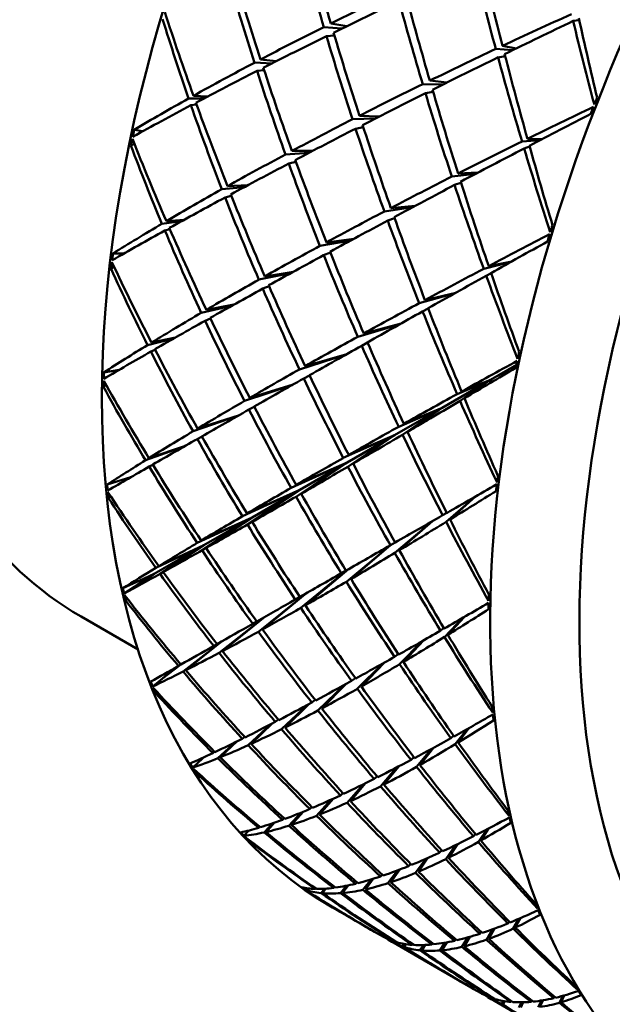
# Model space of a CAD drawing. Header units: inches. Extents: x 0.1 to 33.9, y 0.6 to 21.4.
# Tile 71 of 83: x 25.358 to 25.592, y 13.318 to 13.708. Entities that reach past the tile are written whole.
import ezdxf

# ---------------------------------------------------------------- set-up
doc = ezdxf.new("R2010")
doc.units = ezdxf.units.IN
doc.header["$MEASUREMENT"] = 0
doc.layers.add('Visible (ANSI)', color=7, linetype='Continuous', lineweight=50)

msp = doc.modelspace()

# ---------------------------------------------------------------- linework, layer by layer
at = {"layer": 'Visible (ANSI)'}
for p, q in [((25.48091, 13.70629), (25.48718, 13.70519)), ((25.57685, 13.70729), (25.57927, 13.70756)), ((25.48532, 13.70428), (25.47812, 13.70489)), ((25.47919, 13.70127), (25.48232, 13.70157)), ((25.54888, 13.69746), (25.55432, 13.69642)), ((25.55288, 13.69571), (25.54621, 13.6962)), ((25.54711, 13.69289), (25.54994, 13.69333)), ((25.45762, 13.69051), (25.45064, 13.69078)), ((25.45307, 13.69205), (25.45928, 13.69134)), ((25.4517, 13.68749), (25.45446, 13.68785)), ((25.51727, 13.68229), (25.52534, 13.68214)), ((25.5269, 13.68292), (25.52009, 13.68367)), ((25.4265, 13.67767), (25.43204, 13.67732)), ((25.52139, 13.67923), (25.51836, 13.67865)), ((25.43069, 13.67661), (25.42458, 13.6766)), ((25.42552, 13.67388), (25.42774, 13.67423)), ((25.49847, 13.6686), (25.48948, 13.66835)), ((25.50005, 13.6694), (25.49226, 13.66978)), ((25.40648, 13.66364), (25.40305, 13.66422)), ((25.49373, 13.66529), (25.49071, 13.66462)), ((25.40312, 13.65865), (25.40172, 13.65794)), ((25.56367, 13.66007), (25.5566, 13.65958)), ((25.55875, 13.66064), (25.56451, 13.66051)), ((25.47225, 13.65506), (25.46294, 13.65445)), ((25.46551, 13.65583), (25.47376, 13.65585)), ((25.55743, 13.65681), (25.55962, 13.65752)), ((25.46424, 13.65086), (25.46706, 13.65155)), ((25.5288, 13.64565), (25.53815, 13.6467)), ((25.53914, 13.64722), (25.53127, 13.64691)), ((25.53244, 13.64322), (25.5299, 13.64234)), ((25.44668, 13.64152), (25.43777, 13.64064)), ((25.43998, 13.64189), (25.44803, 13.64224)), ((25.43903, 13.6374), (25.4415, 13.63806)), ((25.5021, 13.63185), (25.51324, 13.63349)), ((25.51431, 13.63406), (25.50469, 13.63321)), ((25.42176, 13.62795), (25.41405, 13.62698)), ((25.41579, 13.628), (25.42287, 13.62857)), ((25.50612, 13.62921), (25.50342, 13.62824)), ((25.41517, 13.6243), (25.41715, 13.62487)), ((25.48887, 13.6204), (25.4766, 13.61822)), ((25.48997, 13.62099), (25.47915, 13.6196)), ((25.48075, 13.61554), (25.47807, 13.61453)), ((25.39906, 13.61523), (25.39461, 13.6152)), ((25.54143, 13.60914), (25.55227, 13.6119)), ((25.55254, 13.61205), (25.5434, 13.61018)), ((25.39509, 13.6099), (25.39388, 13.60911)), ((25.45475, 13.60614), (25.46606, 13.60796)), ((25.46499, 13.60738), (25.45241, 13.60483)), ((25.54437, 13.60738), (25.54243, 13.60639)), ((25.45394, 13.60129), (25.45644, 13.60226)), ((25.53042, 13.59966), (25.51818, 13.59674)), ((25.51592, 13.59552), (25.53009, 13.59947)), ((25.44157, 13.59441), (25.42963, 13.59172)), ((25.43163, 13.59289), (25.44254, 13.59495)), ((25.51947, 13.5934), (25.51723, 13.59225)), ((25.43111, 13.58855), (25.43327, 13.58941)), ((25.49157, 13.58222), (25.50834, 13.58725)), ((25.5087, 13.58745), (25.49393, 13.58352)), ((25.41859, 13.58146), (25.40833, 13.57894)), ((25.40989, 13.5799), (25.4194, 13.58192)), ((25.40964, 13.57635), (25.41135, 13.57705)), ((25.49548, 13.57989), (25.49312, 13.57867)), ((25.48687, 13.57514), (25.46846, 13.5693)), ((25.48725, 13.57535), (25.47076, 13.5706)), ((25.39708, 13.5691), (25.39102, 13.5681)), ((25.55439, 13.57104), (25.54419, 13.56515)), ((25.4725, 13.5669), (25.47018, 13.56569)), ((25.54419, 13.56515), (25.52501, 13.55408)), ((25.5309, 13.55951), (25.54419, 13.56515)), ((25.54419, 13.56515), (25.53208, 13.55681)), ((25.54419, 13.56515), (25.53269, 13.56051)), ((25.53381, 13.55783), (25.54419, 13.56515)), ((25.39194, 13.56312), (25.39092, 13.56232)), ((25.46557, 13.56308), (25.44669, 13.5568)), ((25.44879, 13.55802), (25.46595, 13.56329)), ((25.44846, 13.55336), (25.45061, 13.55448)), ((25.52501, 13.55408), (25.50613, 13.54319)), ((25.50778, 13.54659), (25.52501, 13.55408)), ((25.52501, 13.55408), (25.50931, 13.5434)), ((25.52501, 13.55408), (25.50982, 13.54774)), ((25.5113, 13.54457), (25.52501, 13.55408)), ((25.44434, 13.55101), (25.42635, 13.54477)), ((25.42813, 13.54584), (25.44469, 13.55121)), ((25.42805, 13.54171), (25.4299, 13.54268)), ((25.48585, 13.53419), (25.50613, 13.54319)), ((25.50613, 13.54319), (25.4874, 13.53238)), ((25.50613, 13.54319), (25.48764, 13.53074)), ((25.50613, 13.54319), (25.48797, 13.5354)), ((25.48973, 13.53195), (25.50613, 13.54319)), ((25.42308, 13.53886), (25.40751, 13.53327)), ((25.40888, 13.53412), (25.42339, 13.53904)), ((25.409, 13.53078), (25.41045, 13.53154)), ((25.4874, 13.53238), (25.46518, 13.52235)), ((25.4874, 13.53238), (25.46715, 13.51887)), ((25.4874, 13.53238), (25.46723, 13.52353)), ((25.46868, 13.52157), (25.4874, 13.53238)), ((25.4874, 13.53238), (25.46918, 13.52004)), ((25.40175, 13.52659), (25.39235, 13.52368)), ((25.40065, 13.52626), (25.40197, 13.52672)), ((25.40175, 13.52659), (25.40065, 13.52626)), ((25.40189, 13.52669), (25.40184, 13.52665)), ((25.39369, 13.51906), (25.39287, 13.51829)), ((25.46868, 13.52157), (25.44587, 13.51112)), ((25.44773, 13.51221), (25.46868, 13.52157)), ((25.44789, 13.50782), (25.46868, 13.52157)), ((25.46868, 13.52157), (25.44975, 13.50888)), ((25.4498, 13.51068), (25.46868, 13.52157)), ((25.53815, 13.51891), (25.52654, 13.50885)), ((25.52809, 13.5098), (25.53822, 13.51895)), ((25.4498, 13.51068), (25.42799, 13.50055)), ((25.42954, 13.50147), (25.4498, 13.51068)), ((25.42991, 13.49762), (25.4498, 13.51068)), ((25.43062, 13.49961), (25.4498, 13.51068)), ((25.4498, 13.51068), (25.4315, 13.49852)), ((25.52518, 13.51148), (25.52678, 13.51242)), ((25.52113, 13.50916), (25.50625, 13.49656)), ((25.50802, 13.49762), (25.52121, 13.50921)), ((25.41097, 13.48827), (25.43062, 13.49961)), ((25.43062, 13.49961), (25.4116, 13.49067)), ((25.41279, 13.49139), (25.43062, 13.49961)), ((25.41328, 13.4883), (25.43062, 13.49961)), ((25.43062, 13.49961), (25.41451, 13.48899)), ((25.50439, 13.49958), (25.48707, 13.4852)), ((25.48891, 13.48627), (25.50448, 13.49964)), ((25.50451, 13.49965), (25.50632, 13.50071)), ((25.40815, 13.48693), (25.39857, 13.48264)), ((25.41097, 13.48827), (25.40313, 13.48314)), ((25.40313, 13.48314), (25.40815, 13.48693)), ((25.40698, 13.48641), (25.41097, 13.48827)), ((25.40815, 13.48693), (25.40698, 13.48641)), ((25.40815, 13.48693), (25.40699, 13.48566)), ((25.40712, 13.48578), (25.41097, 13.48827)), ((25.41037, 13.48792), (25.40712, 13.48578)), ((25.40815, 13.48693), (25.40712, 13.48578)), ((25.41097, 13.48827), (25.40815, 13.48693)), ((25.41037, 13.48792), (25.40815, 13.48693)), ((25.40819, 13.48697), (25.40815, 13.48693)), ((25.41037, 13.48792), (25.41097, 13.48827)), ((25.48781, 13.4901), (25.46904, 13.4748)), ((25.48791, 13.49016), (25.47082, 13.47581)), ((25.48503, 13.48851), (25.48689, 13.4896)), ((25.40313, 13.48314), (25.39909, 13.48047)), ((25.45222, 13.46539), (25.47127, 13.48066)), ((25.47138, 13.48072), (25.45384, 13.46628)), ((25.46861, 13.47917), (25.46682, 13.47812)), ((25.40034, 13.47842), (25.3997, 13.47772)), ((25.382, 13.47137), (25.4046, 13.45832)), ((25.43666, 13.45698), (25.45466, 13.47119)), ((25.45477, 13.47125), (25.43803, 13.45771)), ((25.52727, 13.46413), (25.53364, 13.47117)), ((25.45156, 13.46945), (25.44997, 13.46852)), ((25.53314, 13.47088), (25.52591, 13.46328)), ((25.52436, 13.46581), (25.52568, 13.46679)), ((25.4224, 13.4496), (25.43788, 13.46164)), ((25.43798, 13.4617), (25.42345, 13.45013)), ((25.43585, 13.46051), (25.43452, 13.45974)), ((25.51709, 13.46164), (25.50811, 13.45247)), ((25.50966, 13.45339), (25.5177, 13.46199)), ((25.50615, 13.45542), (25.50762, 13.45651)), ((25.42095, 13.45204), (25.41431, 13.44684)), ((25.4182, 13.44995), (25.42086, 13.45199)), ((25.42046, 13.45176), (25.4182, 13.44995)), ((25.42154, 13.45239), (25.42055, 13.45181)), ((25.50149, 13.4528), (25.4914, 13.44277)), ((25.493, 13.44367), (25.50217, 13.45318)), ((25.41431, 13.44684), (25.41863, 13.45073)), ((25.41891, 13.45088), (25.418, 13.44973)), ((25.41892, 13.45089), (25.4182, 13.44995)), ((25.41431, 13.44684), (25.41037, 13.44368)), ((25.48628, 13.44435), (25.47582, 13.43418)), ((25.487, 13.44474), (25.47735, 13.435)), ((25.48912, 13.44591), (25.49062, 13.447)), ((25.41178, 13.44183), (25.41132, 13.44124)), ((25.4614, 13.42673), (25.47148, 13.43631)), ((25.4722, 13.4367), (25.46279, 13.42742)), ((25.47477, 13.43833), (25.47335, 13.43731)), ((25.44819, 13.42043), (25.45712, 13.42873)), ((25.4578, 13.42909), (25.44935, 13.42096)), ((25.46014, 13.43054), (25.45891, 13.42966)), ((25.52845, 13.4232), (25.5295, 13.42416)), ((25.53508, 13.42693), (25.53018, 13.42081)), ((25.53136, 13.42152), (25.53573, 13.42729)), ((25.43623, 13.41528), (25.44329, 13.42172)), ((25.44387, 13.42201), (25.4371, 13.41563)), ((25.44683, 13.42369), (25.44584, 13.42299)), ((25.43491, 13.41781), (25.43419, 13.41731)), ((25.52076, 13.41896), (25.51486, 13.41183)), ((25.51619, 13.41258), (25.52153, 13.41939)), ((25.43004, 13.41512), (25.42626, 13.41153)), ((25.43059, 13.41563), (25.43004, 13.41512)), ((25.43004, 13.41512), (25.43047, 13.41557)), ((25.51268, 13.41461), (25.51383, 13.41564)), ((25.42783, 13.40989), (25.42753, 13.40945)), ((25.50697, 13.41161), (25.50058, 13.40411)), ((25.50194, 13.40482), (25.50782, 13.41205)), ((25.49372, 13.4049), (25.48737, 13.39765)), ((25.4946, 13.40533), (25.48867, 13.39826)), ((25.49806, 13.40706), (25.49921, 13.40805)), ((25.48572, 13.40146), (25.48467, 13.40056)), ((25.47528, 13.39247), (25.48107, 13.39891)), ((25.48193, 13.3993), (25.47643, 13.39293)), ((25.46432, 13.38854), (25.46911, 13.39373)), ((25.46989, 13.39405), (25.46528, 13.38885)), ((25.47344, 13.39591), (25.47256, 13.39516)), ((25.45453, 13.38588), (25.45798, 13.38953)), ((25.45862, 13.38975), (25.45524, 13.38604)), ((25.46244, 13.39144), (25.46176, 13.39088)), ((25.44841, 13.38663), (25.44651, 13.38453)), ((25.45279, 13.38809), (25.45233, 13.38772)), ((25.53739, 13.38435), (25.53819, 13.3852)), ((25.54268, 13.38707), (25.53931, 13.38211)), ((25.5403, 13.38267), (25.54334, 13.38742)), ((25.44823, 13.3831), (25.44808, 13.38283)), ((25.52399, 13.37786), (25.52484, 13.37875)), ((25.5303, 13.38083), (25.52639, 13.37528)), ((25.52751, 13.37583), (25.53109, 13.38122)), ((25.51849, 13.3754), (25.51446, 13.36985)), ((25.51559, 13.37032), (25.51936, 13.37578)), ((25.50731, 13.37084), (25.50353, 13.3658)), ((25.50818, 13.37117), (25.5046, 13.36615)), ((25.51171, 13.37256), (25.51252, 13.37339)), ((25.49125, 13.36611), (25.4907, 13.36557)), ((25.49364, 13.36313), (25.49682, 13.36726)), ((25.49765, 13.36751), (25.49457, 13.36333)), ((25.5013, 13.36916), (25.5006, 13.36846)), ((25.47133, 13.36377), (25.4708, 13.36309)), ((25.47268, 13.36188), (25.47264, 13.3618)), ((25.47489, 13.36369), (25.47468, 13.36349)), ((25.47703, 13.36187), (25.47842, 13.36356)), ((25.47899, 13.3636), (25.47759, 13.36181)), ((25.48243, 13.36428), (25.48205, 13.36391)), ((25.4848, 13.36182), (25.48714, 13.36477)), ((25.48787, 13.36492), (25.48556, 13.36189)), ((25.49542, 13.34815), (25.48157, 13.35614)), ((25.55104, 13.34985), (25.55159, 13.35055)), ((25.55537, 13.35167), (25.55313, 13.34779)), ((25.55395, 13.34817), (25.556, 13.35195)), ((25.50171, 13.34451), (25.4982, 13.34654)), ((25.53992, 13.34575), (25.54048, 13.34644)), ((25.54498, 13.3475), (25.54252, 13.34339)), ((25.54343, 13.34372), (25.54572, 13.34777)), ((25.50337, 13.34362), (25.50339, 13.34365)), ((25.50385, 13.34344), (25.50379, 13.34334)), ((25.53369, 13.32605), (25.50474, 13.34277)), ((25.50648, 13.34264), (25.50637, 13.34252)), ((25.5268, 13.34234), (25.52488, 13.33918)), ((25.52985, 13.34296), (25.53035, 13.34356)), ((25.53517, 13.34431), (25.53281, 13.34051)), ((25.53373, 13.34072), (25.53596, 13.34454)), ((25.50929, 13.34069), (25.50998, 13.3417)), ((25.5106, 13.3416), (25.50988, 13.34049)), ((25.51329, 13.34163), (25.51304, 13.34135)), ((25.51618, 13.33918), (25.51757, 13.34127)), ((25.5183, 13.3413), (25.51692, 13.33911)), ((25.52127, 13.34195), (25.52088, 13.34149)), ((25.526, 13.34219), (25.52403, 13.33911)), ((25.54016, 13.32231), (25.53752, 13.32384)), ((25.54256, 13.321), (25.54261, 13.32108)), ((25.54322, 13.32082), (25.54312, 13.32063)), ((25.5728, 13.30347), (25.54408, 13.32005)), ((25.54531, 13.32025), (25.5452, 13.3201)), ((25.54916, 13.31914), (25.54855, 13.31801)), ((25.54983, 13.31902), (25.5492, 13.31779)), ((25.5522, 13.31874), (25.55242, 13.31905)), ((25.5602, 13.31879), (25.5605, 13.31923)), ((25.56432, 13.31931), (25.563, 13.31667)), ((25.56372, 13.31676), (25.56497, 13.31941)), ((25.56918, 13.32026), (25.56951, 13.32075)), ((25.57278, 13.32116), (25.57143, 13.31839)), ((25.57209, 13.31858), (25.57334, 13.32132)), ((25.55642, 13.31859), (25.55536, 13.31656)), ((25.55608, 13.3165), (25.55711, 13.31861))]:
    msp.add_line(p, q, dxfattribs=at)
for centre, major_axis, ratio, start_param, end_param in [((25.39721, 13.914), (0.19047, 0.32991), 0.57735, 0, 3.141593), ((25.57747, 13.80993), (0.19547, 0.33857), 0.57735, 0, 3.141593), ((25.70204, 13.73801), (-0.22047, -0.38187), 0.57735, 3.141593, 6.283185), ((25.85578, 13.64925), (-0.22047, -0.38187), 0.57735, 3.02103, 6.403748), ((25.90881, 13.61863), (-0.22047, -0.38187), 0.57735, 3.141593, 6.283185), ((25.87346, 13.63904), (-0.20797, -0.36022), 0.57735, 3.424531, 6.000247), ((25.80775, 13.67698), (-0.24864, 0.56914), 0.484192, 1.257191, 1.314345), ((25.75008, 13.71028), (-0.20972, 0.5767), 0.418794, 1.369901, 1.426503), ((25.80775, 13.67698), (-0.19934, 0.57746), 0.400202, 1.343941, 1.400543), ((25.75008, 13.71028), (-0.16226, 0.5759), 0.330305, 1.443017, 1.500171), ((25.75008, 13.71028), (-0.23427, 0.57279), 0.460893, 1.358595, 1.415749), ((25.80775, 13.67698), (-0.27484, 0.55997), 0.52394, 1.237148, 1.295234), ((25.80775, 13.67698), (-0.55429, -0.17585), 0.2553, 5.203207, 5.259809), ((25.75008, 13.71028), (0.52409, 0.2014), 0.177658, 1.981788, 2.038207), ((25.80775, 13.67698), (-0.22359, 0.57486), 0.442916, 1.334691, 1.39111), ((25.75008, 13.71028), (-0.1858, 0.57766), 0.375272, 1.439819, 1.496421), ((25.75008, 13.71028), (-0.25978, 0.56563), 0.501528, 1.343555, 1.400613), ((25.80775, 13.67698), (-0.53561, -0.19234), 0.206277, 5.084223, 5.141376), ((25.80775, 13.67698), (-0.30259, 0.54687), 0.561948, 1.215128, 1.270007), ((25.75008, 13.71028), (0.50225, 0.21696), 0.126071, 1.86799, 1.926076), ((25.80775, 13.67698), (-0.17562, 0.57722), 0.356062, 1.410669, 1.467727), ((25.75008, 13.71028), (-0.13887, 0.57163), 0.283833, 1.505303, 1.560182), ((25.80775, 13.67698), (-0.55429, -0.17585), 0.2553, 5.266039, 5.323193), ((25.75008, 13.71028), (0.52409, 0.2014), 0.177658, 2.044437, 2.101039), ((25.80775, 13.67698), (-0.24864, 0.56914), 0.484192, 1.320575, 1.377177), ((25.75008, 13.71028), (-0.20972, 0.5767), 0.418794, 1.432733, 1.489152), ((25.80775, 13.67698), (-0.53561, -0.19234), 0.206277, 5.147054, 5.203656), ((25.75008, 13.71028), (-0.16226, 0.5759), 0.330305, 1.505849, 1.563935), ((25.80775, 13.67698), (-0.55429, -0.17585), 0.2553, 5.328871, 5.386957), ((25.75008, 13.71028), (0.50225, 0.21696), 0.126071, 1.931754, 1.988908), ((25.80775, 13.67698), (-0.19934, 0.57746), 0.400202, 1.406221, 1.463375), ((25.75008, 13.71028), (0.52409, 0.2014), 0.177658, 2.106717, 2.163871), ((25.80775, 13.67698), (-0.27484, 0.55997), 0.52394, 1.300912, 1.358066), ((25.75008, 13.71028), (-0.23427, 0.57279), 0.460893, 1.421427, 1.478029), ((25.80775, 13.67698), (-0.53561, -0.19234), 0.206277, 5.209886, 5.266306), ((25.75008, 13.71028), (0.50225, 0.21696), 0.126071, 1.995138, 2.05174), ((25.80775, 13.67698), (-0.22359, 0.57486), 0.442916, 1.39734, 1.453942), ((25.75008, 13.71028), (-0.1858, 0.57766), 0.375272, 1.502651, 1.559805), ((25.75008, 13.71028), (0.52409, 0.2014), 0.177658, 2.168617, 2.225675), ((25.80775, 13.67698), (-0.55429, -0.17585), 0.2553, 5.391703, 5.446582), ((25.80775, 13.67698), (-0.30259, 0.54687), 0.561948, 1.274753, 1.332839), ((25.75008, 13.71028), (-0.25978, 0.56563), 0.501528, 1.405359, 1.462513), ((25.83398, 13.66184), (0.22016, 0.38205), 0.520258, 1.824217, 1.831141), ((25.80775, 13.67698), (-0.51492, -0.20815), 0.155609, 5.096152, 5.15321), ((25.75008, 13.71028), (0.4784, 0.23234), 0.072993, 1.889921, 1.9448), ((25.83398, 13.66184), (0.2056, 0.39035), 0.527035, 1.813165, 1.82009), ((25.80775, 13.67698), (-0.53561, -0.19234), 0.206277, 5.272718, 5.32932), ((25.75008, 13.71028), (-0.20972, 0.5767), 0.418794, 1.495565, 1.552167), ((25.72384, 13.72542), (0.22985, 0.37639), 0.63227, 2.091539, 2.098464), ((25.75008, 13.71028), (0.50225, 0.21696), 0.126071, 2.058152, 2.114572), ((25.80775, 13.67698), (-0.24864, 0.56914), 0.484192, 1.38359, 1.440009), ((25.72384, 13.72542), (0.24469, 0.36749), 0.617001, 2.124363, 2.131287), ((25.75008, 13.71028), (-0.28659, 0.55483), 0.54056, 1.384771, 1.441829), ((25.80775, 13.67698), (-0.51492, -0.20815), 0.155609, 5.157955, 5.215109), ((25.80775, 13.67698), (-0.33231, 0.52924), 0.597835, 1.245395, 1.300274), ((25.80775, 13.67698), (-0.53561, -0.19234), 0.206277, 5.33555, 5.392704), ((25.75008, 13.71028), (0.4784, 0.23234), 0.072993, 1.949546, 2.007632), ((25.80775, 13.67698), (-0.19934, 0.57746), 0.400202, 1.46812, 1.525178), ((25.75008, 13.71028), (-0.16226, 0.5759), 0.330305, 1.568681, 1.62356), ((25.75008, 13.71028), (0.50225, 0.21696), 0.126071, 2.120801, 2.177404), ((25.80775, 13.67698), (-0.27484, 0.55997), 0.52394, 1.364296, 1.420898), ((25.75008, 13.71028), (-0.23427, 0.57279), 0.460893, 1.484259, 1.540679), ((25.80775, 13.67698), (-0.51492, -0.20815), 0.155609, 5.220787, 5.277389), ((25.75008, 13.71028), (-0.1858, 0.57766), 0.375272, 1.565483, 1.623569), ((25.80775, 13.67698), (-0.53561, -0.19234), 0.206277, 5.398382, 5.456468), ((25.75008, 13.71028), (0.4784, 0.23234), 0.072993, 2.01331, 2.070464), ((25.80775, 13.67698), (-0.22359, 0.57486), 0.442916, 1.45962, 1.516774), ((25.75008, 13.71028), (0.50225, 0.21696), 0.126071, 2.183081, 2.240235), ((25.80775, 13.67698), (-0.30259, 0.54687), 0.561948, 1.338517, 1.395671), ((25.75008, 13.71028), (-0.25978, 0.56563), 0.501528, 1.468191, 1.524793), ((25.80775, 13.67698), (-0.51492, -0.20815), 0.155609, 5.283619, 5.340039), ((25.80775, 13.67698), (-0.53561, -0.19234), 0.206277, 5.461214, 5.516093), ((25.75008, 13.71028), (0.4784, 0.23234), 0.072993, 2.076693, 2.133295), ((25.80775, 13.67698), (-0.24864, 0.56914), 0.484192, 1.446239, 1.502841), ((25.75008, 13.71028), (-0.20972, 0.5767), 0.418794, 1.558397, 1.615551), ((25.75008, 13.71028), (0.50225, 0.21696), 0.126071, 2.244981, 2.302039), ((25.80775, 13.67698), (-0.33231, 0.52924), 0.597835, 1.30502, 1.363106), ((25.75008, 13.71028), (-0.28659, 0.55483), 0.54056, 1.446574, 1.503728), ((25.83398, 13.66184), (0.21641, 0.38421), 0.520741, 1.94477, 1.951695), ((25.80775, 13.67698), (-0.49221, -0.22359), 0.103352, 5.174655, 5.231713), ((25.75008, 13.71028), (0.45249, 0.24788), 0.01878, 1.977624, 2.032503), ((25.83398, 13.66184), (0.2023, 0.3922), 0.530657, 1.934132, 1.941056), ((25.80775, 13.67698), (-0.51492, -0.20815), 0.155609, 5.346451, 5.403053), ((25.75008, 13.71028), (-0.23427, 0.57279), 0.460893, 1.547091, 1.603693), ((25.72384, 13.72542), (0.24735, 0.36587), 0.611356, 2.253986, 2.26091), ((25.75008, 13.71028), (-0.31514, 0.53987), 0.577712, 1.419378, 1.476436), ((25.72384, 13.72542), (0.23407, 0.37389), 0.629727, 2.224154, 2.231079), ((25.75008, 13.71028), (0.4784, 0.23234), 0.072993, 2.139708, 2.196127), ((25.80775, 13.67698), (-0.27484, 0.55997), 0.52394, 1.427311, 1.48373), ((25.80775, 13.67698), (-0.36439, 0.50627), 0.63099, 1.266851, 1.321731), ((25.80775, 13.67698), (-0.49221, -0.22359), 0.103352, 5.236459, 5.293613), ((25.75008, 13.71028), (-0.1858, 0.57766), 0.375272, 1.628314, 1.683194), ((25.80775, 13.67698), (-0.51492, -0.20815), 0.155609, 5.409283, 5.466437), ((25.75008, 13.71028), (0.45249, 0.24788), 0.01878, 2.037249, 2.095335), ((25.80775, 13.67698), (-0.22359, 0.57486), 0.442916, 1.52152, 1.578578), ((25.75008, 13.71028), (0.4784, 0.23234), 0.072993, 2.202357, 2.258959), ((25.80775, 13.67698), (-0.30259, 0.54687), 0.561948, 1.401901, 1.458503), ((25.75008, 13.71028), (-0.25978, 0.56563), 0.501528, 1.531023, 1.587442), ((25.80775, 13.67698), (-0.49221, -0.22359), 0.103352, 5.299291, 5.355893), ((25.75008, 13.71028), (0.45249, 0.24788), 0.01878, 2.101012, 2.158166), ((25.80775, 13.67698), (-0.24864, 0.56914), 0.484192, 1.508519, 1.565673), ((25.75008, 13.71028), (-0.20972, 0.5767), 0.418794, 1.621228, 1.679314), ((25.80775, 13.67698), (-0.51492, -0.20815), 0.155609, 5.472115, 5.530201), ((25.75008, 13.71028), (0.4784, 0.23234), 0.072993, 2.264637, 2.321791), ((25.80775, 13.67698), (-0.33231, 0.52924), 0.597835, 1.368784, 1.425938), ((25.75008, 13.71028), (-0.28659, 0.55483), 0.54056, 1.509406, 1.566008), ((25.80775, 13.67698), (-0.49221, -0.22359), 0.103352, 5.362123, 5.418542), ((25.75008, 13.71028), (0.4784, 0.23234), 0.072993, 2.326537, 2.383595), ((25.80775, 13.67698), (-0.51492, -0.20815), 0.155609, 5.534947, 5.589826), ((25.80775, 13.67698), (-0.36439, 0.50627), 0.63099, 1.326476, 1.384562), ((25.75008, 13.71028), (-0.31514, 0.53987), 0.577712, 1.481181, 1.538335), ((25.75008, 13.71028), (0.45249, 0.24788), 0.01878, 2.164396, 2.220998), ((25.80775, 13.67698), (-0.27484, 0.55997), 0.52394, 1.48996, 1.546562), ((25.75008, 13.71028), (-0.23427, 0.57279), 0.460893, 1.609923, 1.667077), ((25.80775, 13.67698), (-0.46748, -0.239), 0.049724, 5.258727, 5.315785), ((25.83398, 13.66184), (0.19923, 0.39391), 0.53497, 2.055317, 2.062241), ((25.83398, 13.66184), (0.2127, 0.38633), 0.522044, 2.065365, 2.07229), ((25.80775, 13.67698), (-0.49221, -0.22359), 0.103352, 5.424955, 5.481557), ((25.75008, 13.71028), (0.42443, 0.26402), 0.035844, 4.15558, 4.210459), ((25.72384, 13.72542), (0.24951, 0.36456), 0.605183, 2.382682, 2.389607), ((25.75008, 13.71028), (-0.34583, 0.52004), 0.612512, 1.446037, 1.503095), ((25.72384, 13.72542), (0.238, 0.37154), 0.626282, 2.356196, 2.36312), ((25.75008, 13.71028), (0.45249, 0.24788), 0.01878, 2.227411, 2.28383), ((25.80775, 13.67698), (-0.30259, 0.54687), 0.561948, 1.464915, 1.521335), ((25.75008, 13.71028), (-0.25978, 0.56563), 0.501528, 1.593855, 1.650457), ((25.80775, 13.67698), (-0.39906, 0.47697), 0.6605, 1.277949, 1.332828), ((25.80775, 13.67698), (-0.49221, -0.22359), 0.103352, 5.487787, 5.544941), ((25.80775, 13.67698), (-0.46748, -0.239), 0.049724, 5.320531, 5.377685), ((25.75008, 13.71028), (0.42443, 0.26402), 0.035844, 4.092748, 4.150834), ((25.80775, 13.67698), (-0.24864, 0.56914), 0.484192, 1.570418, 1.627476), ((25.75008, 13.71028), (-0.20972, 0.5767), 0.418794, 1.68406, 1.738939), ((25.75008, 13.71028), (0.45249, 0.24788), 0.01878, 2.29006, 2.346662), ((25.80775, 13.67698), (-0.33231, 0.52924), 0.597835, 1.432168, 1.48877), ((25.75008, 13.71028), (-0.28659, 0.55483), 0.54056, 1.572238, 1.628658), ((25.80775, 13.67698), (-0.46748, -0.239), 0.049724, 5.383363, 5.439965), ((25.80775, 13.67698), (-0.49221, -0.22359), 0.103352, 5.550618, 5.608705), ((25.75008, 13.71028), (0.45249, 0.24788), 0.01878, 2.35234, 2.409494), ((25.80775, 13.67698), (-0.36439, 0.50627), 0.63099, 1.39024, 1.447394), ((25.75008, 13.71028), (-0.31514, 0.53987), 0.577712, 1.544013, 1.600615), ((25.75008, 13.71028), (0.42443, 0.26402), 0.035844, 4.029916, 4.08707), ((25.80775, 13.67698), (-0.27484, 0.55997), 0.52394, 1.55224, 1.609394), ((25.75008, 13.71028), (-0.23427, 0.57279), 0.460893, 1.672755, 1.730841), ((25.80775, 13.67698), (-0.46748, -0.239), 0.049724, 5.446195, 5.502614), ((25.80775, 13.67698), (-0.49221, -0.22359), 0.103352, 5.61345, 5.66833), ((25.75008, 13.71028), (0.45249, 0.24788), 0.01878, 2.41424, 2.471298), ((25.80775, 13.67698), (-0.39906, 0.47697), 0.6605, 1.337574, 1.39566), ((25.75008, 13.71028), (-0.34583, 0.52004), 0.612512, 1.507841, 1.564995), ((25.75008, 13.71028), (0.42443, 0.26402), 0.035844, 3.967084, 4.023686), ((25.80775, 13.67698), (-0.30259, 0.54687), 0.561948, 1.527565, 1.584167), ((25.75008, 13.71028), (-0.25978, 0.56563), 0.501528, 1.656687, 1.713841), ((25.83398, 13.66184), (0.20909, 0.38838), 0.524151, 2.186041, 2.192966), ((25.72384, 13.72542), (0.24156, 0.36939), 0.62201, 2.487525, 2.49445), ((25.80775, 13.67698), (-0.46748, -0.239), 0.049724, 5.509027, 5.565629), ((25.80775, 13.67698), (-0.44066, -0.25474), 0.004783, 0.876677, 0.933735), ((25.83398, 13.66184), (0.19642, 0.39547), 0.539917, 2.176775, 2.1837), ((25.72384, 13.72542), (-0.25114, -0.36356), 0.598598, 5.652038, 5.658963), ((25.75008, 13.71028), (-0.37902, 0.49447), 0.644227, 1.463209, 1.520267), ((25.80775, 13.67698), (-0.43607, 0.44036), 0.685112, 1.277519, 1.332399), ((25.75008, 13.71028), (0.42443, 0.26402), 0.035844, 3.904253, 3.960672), ((25.80775, 13.67698), (-0.33231, 0.52924), 0.597835, 1.495182, 1.551602), ((25.75008, 13.71028), (-0.28659, 0.55483), 0.54056, 1.63507, 1.691672), ((25.75008, 13.71028), (0.39408, 0.28121), 0.089593, 4.051553, 4.106432), ((25.80775, 13.67698), (-0.46748, -0.239), 0.049724, 5.571859, 5.629013), ((25.80775, 13.67698), (-0.44066, -0.25474), 0.004783, 0.814778, 0.871932), ((25.75008, 13.71028), (0.42443, 0.26402), 0.035844, 3.841421, 3.898023), ((25.80775, 13.67698), (-0.36439, 0.50627), 0.63099, 1.453624, 1.510226), ((25.75008, 13.71028), (-0.31514, 0.53987), 0.577712, 1.606845, 1.663265), ((25.75008, 13.71028), (0.39408, 0.28121), 0.089593, 3.988721, 4.046807), ((25.80775, 13.67698), (-0.27484, 0.55997), 0.52394, 1.614139, 1.671197), ((25.75008, 13.71028), (-0.23427, 0.57279), 0.460893, 1.735587, 1.790466), ((25.80775, 13.67698), (-0.46748, -0.239), 0.049724, 5.634691, 5.692777), ((25.75008, 13.71028), (-0.34583, 0.52004), 0.612512, 1.570673, 1.627275), ((25.80775, 13.67698), (-0.44066, -0.25474), 0.004783, 0.752498, 0.8091), ((25.75008, 13.71028), (0.42443, 0.26402), 0.035844, 3.778589, 3.835743), ((25.80775, 13.67698), (-0.39906, 0.47697), 0.6605, 1.401338, 1.458492), ((25.75008, 13.71028), (0.39408, 0.28121), 0.089593, 3.925889, 3.983043), ((25.80775, 13.67698), (-0.30259, 0.54687), 0.561948, 1.589845, 1.646999), ((25.75008, 13.71028), (-0.25978, 0.56563), 0.501528, 1.719518, 1.777604), ((25.80775, 13.67698), (-0.46748, -0.239), 0.049724, 5.697522, 5.752402), ((25.75008, 13.71028), (0.42443, 0.26402), 0.035844, 3.716785, 3.773843), ((25.80775, 13.67698), (-0.43607, 0.44036), 0.685112, 1.337144, 1.395231), ((25.75008, 13.71028), (-0.37902, 0.49447), 0.644227, 1.525013, 1.582167), ((25.80775, 13.67698), (-0.44066, -0.25474), 0.004783, 0.689849, 0.746268), ((25.75008, 13.71028), (0.39408, 0.28121), 0.089593, 3.863057, 3.919659), ((25.80775, 13.67698), (-0.33231, 0.52924), 0.597835, 1.557831, 1.614434), ((25.75008, 13.71028), (-0.28659, 0.55483), 0.54056, 1.697902, 1.755056), ((25.72384, 13.72542), (0.24469, 0.36749), 0.617001, 2.618037, 2.624961), ((25.72384, 13.72542), (-0.25225, -0.36289), 0.591715, 5.778887, 5.785812), ((25.75008, 13.71028), (-0.41477, 0.46214), 0.671798, 1.469431, 1.526489), ((25.83398, 13.66184), (0.2056, 0.39035), 0.527035, 2.306839, 2.313764), ((25.80775, 13.67698), (-0.47434, 0.39583), 0.703303, 1.265632, 1.320511), ((25.80775, 13.67698), (-0.44066, -0.25474), 0.004783, 0.626834, 0.683436), ((25.75008, 13.71028), (-0.31514, 0.53987), 0.577712, 1.669677, 1.726279), ((25.80775, 13.67698), (-0.41164, -0.27128), 0.059229, 0.777926, 0.834984), ((25.83398, 13.66184), (0.19392, 0.39684), 0.545433, 2.298568, 2.305492), ((25.75008, 13.71028), (0.39408, 0.28121), 0.089593, 3.800226, 3.856645), ((25.80775, 13.67698), (-0.36439, 0.50627), 0.63099, 1.516639, 1.573058), ((25.75008, 13.71028), (0.36124, 0.29991), 0.140358, 3.936974, 3.991853), ((25.80775, 13.67698), (-0.44066, -0.25474), 0.004783, 0.56345, 0.620604), ((25.75008, 13.71028), (0.39408, 0.28121), 0.089593, 3.737394, 3.793996), ((25.80775, 13.67698), (-0.39906, 0.47697), 0.6605, 1.464721, 1.521323), ((25.75008, 13.71028), (-0.34583, 0.52004), 0.612512, 1.633504, 1.689924), ((25.80775, 13.67698), (-0.41164, -0.27128), 0.059229, 0.716026, 0.77318), ((25.75008, 13.71028), (0.36124, 0.29991), 0.140358, 3.874142, 3.932228), ((25.80775, 13.67698), (-0.30259, 0.54687), 0.561948, 1.651744, 1.708802), ((25.75008, 13.71028), (-0.25978, 0.56563), 0.501528, 1.78235, 1.837229), ((25.80775, 13.67698), (-0.44066, -0.25474), 0.004783, 0.499686, 0.557772), ((25.75008, 13.71028), (0.39408, 0.28121), 0.089593, 3.674562, 3.731716), ((25.80775, 13.67698), (-0.43607, 0.44036), 0.685112, 1.400908, 1.458062), ((25.75008, 13.71028), (-0.37902, 0.49447), 0.644227, 1.587844, 1.644447), ((25.80775, 13.67698), (-0.41164, -0.27128), 0.059229, 0.653746, 0.710348), ((25.80775, 13.67698), (-0.44066, -0.25474), 0.004783, 0.440061, 0.49494), ((25.75008, 13.71028), (0.36124, 0.29991), 0.140358, 3.81131, 3.868464), ((25.80775, 13.67698), (-0.33231, 0.52924), 0.597835, 1.620111, 1.677265), ((25.75008, 13.71028), (-0.28659, 0.55483), 0.54056, 1.760734, 1.81882), ((25.75008, 13.71028), (0.39408, 0.28121), 0.089593, 3.612758, 3.669816), ((25.80775, 13.67698), (-0.47434, 0.39583), 0.703303, 1.325257, 1.383343), ((25.75008, 13.71028), (-0.41477, 0.46214), 0.671798, 1.531235, 1.588389), ((25.72384, 13.72542), (0.24735, 0.36587), 0.611356, 2.74766, 2.754584), ((25.80775, 13.67698), (-0.41164, -0.27128), 0.059229, 0.591097, 0.647516), ((25.75008, 13.71028), (-0.31514, 0.53987), 0.577712, 1.732509, 1.789663), ((25.72384, 13.72542), (-0.25284, -0.36255), 0.584649, 5.90486, 5.911785), ((25.75008, 13.71028), (-0.45252, 0.42214), 0.693838, 1.463941, 1.520999), ((25.80775, 13.67698), (-0.51178, 0.3439), 0.713541, 1.244636, 1.299515), ((25.75008, 13.71028), (0.36124, 0.29991), 0.140358, 3.748478, 3.805081), ((25.80775, 13.67698), (-0.36439, 0.50627), 0.63099, 1.579288, 1.63589), ((25.80775, 13.67698), (-0.41164, -0.27128), 0.059229, 0.528082, 0.584685), ((25.75008, 13.71028), (0.36124, 0.29991), 0.140358, 3.685647, 3.742066), ((25.80775, 13.67698), (-0.39906, 0.47697), 0.6605, 1.527736, 1.584155), ((25.75008, 13.71028), (-0.34583, 0.52004), 0.612512, 1.696336, 1.752938), ((25.80775, 13.67698), (-0.38024, -0.28907), 0.112006, 0.669543, 0.726601), ((25.83398, 13.66184), (0.2023, 0.3922), 0.530657, 2.427806, 2.43473), ((25.83398, 13.66184), (0.19177, 0.39801), 0.551444, 2.42076, 2.427684), ((25.80775, 13.67698), (-0.41164, -0.27128), 0.059229, 0.464699, 0.521853), ((25.75008, 13.71028), (0.32569, 0.32046), 0.185011, 3.810577, 3.865456), ((25.75008, 13.71028), (0.36124, 0.29991), 0.140358, 3.622815, 3.679417), ((25.80775, 13.67698), (-0.43607, 0.44036), 0.685112, 1.464292, 1.520894), ((25.75008, 13.71028), (-0.37902, 0.49447), 0.644227, 1.650676, 1.707096), ((25.80775, 13.67698), (-0.41164, -0.27128), 0.059229, 0.400935, 0.459021), ((25.75008, 13.71028), (0.36124, 0.29991), 0.140358, 3.559983, 3.617137), ((25.80775, 13.67698), (-0.47434, 0.39583), 0.703303, 1.389021, 1.446175), ((25.75008, 13.71028), (-0.41477, 0.46214), 0.671798, 1.594066, 1.650669), ((25.80775, 13.67698), (-0.38024, -0.28907), 0.112006, 0.607643, 0.664797), ((25.75008, 13.71028), (0.32569, 0.32046), 0.185011, 3.747745, 3.805831), ((25.80775, 13.67698), (-0.33231, 0.52924), 0.597835, 1.682011, 1.739069), ((25.75008, 13.71028), (-0.28659, 0.55483), 0.54056, 1.823566, 1.878445), ((25.80775, 13.67698), (-0.41164, -0.27128), 0.059229, 0.34131, 0.396189), ((25.72384, 13.72542), (0.24951, 0.36456), 0.605183, 2.876356, 2.883281), ((25.75008, 13.71028), (0.36124, 0.29991), 0.140358, 3.498179, 3.555237), ((25.80775, 13.67698), (-0.51178, 0.3439), 0.713541, 1.304261, 1.362347), ((25.75008, 13.71028), (-0.45252, 0.42214), 0.693838, 1.525745, 1.582899), ((25.80775, 13.67698), (-0.38024, -0.28907), 0.112006, 0.545363, 0.601965), ((25.75008, 13.71028), (-0.31514, 0.53987), 0.577712, 1.795341, 1.853427), ((25.72384, 13.72542), (-0.25291, -0.36252), 0.577515, 6.030013, 6.036937), ((25.75008, 13.71028), (-0.49075, 0.37426), 0.708771, 1.447675, 1.504733), ((25.80775, 13.67698), (-0.54567, 0.2868), 0.714766, 1.21956, 1.274439), ((25.75008, 13.71028), (0.32569, 0.32046), 0.185011, 3.684913, 3.742067), ((25.80775, 13.67698), (-0.36439, 0.50627), 0.63099, 1.641568, 1.698722), ((25.80775, 13.67698), (-0.38024, -0.28907), 0.112006, 0.482714, 0.539133), ((25.75008, 13.71028), (-0.34583, 0.52004), 0.612512, 1.759168, 1.816322), ((25.75008, 13.71028), (0.32569, 0.32046), 0.185011, 3.622081, 3.678683), ((25.80775, 13.67698), (-0.39906, 0.47697), 0.6605, 1.590385, 1.646987), ((25.80775, 13.67698), (-0.38024, -0.28907), 0.112006, 0.419699, 0.476301), ((25.75008, 13.71028), (0.32569, 0.32046), 0.185011, 3.559249, 3.615669), ((25.80775, 13.67698), (-0.43607, 0.44036), 0.685112, 1.527307, 1.583726), ((25.75008, 13.71028), (-0.37902, 0.49447), 0.644227, 1.713508, 1.77011), ((25.80775, 13.67698), (-0.38024, -0.28907), 0.112006, 0.356315, 0.413469), ((25.83398, 13.66184), (0.19923, 0.39391), 0.53497, 2.548991, 2.555915), ((25.80775, 13.67698), (-0.38024, -0.28907), 0.112006, 0.292551, 0.350637), ((25.75008, 13.71028), (0.32569, 0.32046), 0.185011, 3.496418, 3.55302), ((25.80775, 13.67698), (-0.47434, 0.39583), 0.703303, 1.452404, 1.509007), ((25.75008, 13.71028), (-0.41477, 0.46214), 0.671798, 1.656898, 1.713318), ((25.80775, 13.67698), (-0.34625, -0.30854), 0.160582, 0.549975, 0.607033), ((25.75008, 13.71028), (0.2874, 0.34285), 0.21948, 3.672349, 3.727228), ((25.83398, 13.66184), (0.19002, 0.39895), 0.557868, 2.543422, 2.550346), ((25.80775, 13.67698), (-0.38024, -0.28907), 0.112006, 0.232926, 0.287806), ((25.72384, 13.72542), (-0.25114, -0.36356), 0.598598, 6.145712, 6.152637), ((25.75008, 13.71028), (0.32569, 0.32046), 0.185011, 3.371782, 3.42884), ((25.80775, 13.67698), (-0.54567, 0.2868), 0.714766, 1.279185, 1.337271), ((25.75008, 13.71028), (0.32569, 0.32046), 0.185011, 3.433586, 3.49074), ((25.75008, 13.71028), (-0.49075, 0.37426), 0.708771, 1.509479, 1.566633), ((25.80775, 13.67698), (-0.51178, 0.3439), 0.713541, 1.368025, 1.425179), ((25.75008, 13.71028), (-0.45252, 0.42214), 0.693838, 1.588577, 1.645179), ((25.72384, 13.72542), (-0.25249, -0.36279), 0.570421, 6.154411, 6.161336), ((25.75008, 13.71028), (-0.52699, 0.31972), 0.715207, 1.42417, 1.481228), ((25.80775, 13.67698), (-0.57369, 0.22816), 0.706841, 1.196899, 1.251778), ((25.80775, 13.67698), (-0.34625, -0.30854), 0.160582, 0.488075, 0.545229), ((25.75008, 13.71028), (0.2874, 0.34285), 0.21948, 3.609517, 3.667603), ((25.80775, 13.67698), (-0.36439, 0.50627), 0.63099, 1.703468, 1.760526), ((25.75008, 13.71028), (-0.31514, 0.53987), 0.577712, 1.858173, 1.913052), ((25.80775, 13.67698), (-0.34625, -0.30854), 0.160582, 0.425795, 0.482397), ((25.75008, 13.71028), (0.2874, 0.34285), 0.21948, 3.546685, 3.603839), ((25.80775, 13.67698), (-0.39906, 0.47697), 0.6605, 1.652665, 1.709819), ((25.75008, 13.71028), (-0.34583, 0.52004), 0.612512, 1.822, 1.880086), ((25.80775, 13.67698), (-0.34625, -0.30854), 0.160582, 0.363146, 0.419566), ((25.75008, 13.71028), (0.2874, 0.34285), 0.21948, 3.483853, 3.540455), ((25.80775, 13.67698), (-0.43607, 0.44036), 0.685112, 1.589956, 1.646558), ((25.75008, 13.71028), (-0.37902, 0.49447), 0.644227, 1.77634, 1.833494), ((25.80775, 13.67698), (-0.34625, -0.30854), 0.160582, 0.300132, 0.356734), ((25.75008, 13.71028), (0.2874, 0.34285), 0.21948, 3.421021, 3.477441), ((25.80775, 13.67698), (-0.47434, 0.39583), 0.703303, 1.515419, 1.571838), ((25.75008, 13.71028), (-0.41477, 0.46214), 0.671798, 1.71973, 1.776332), ((25.72384, 13.72542), (-0.25225, -0.36289), 0.591715, 6.272561, 6.279486), ((25.80775, 13.67698), (-0.34625, -0.30854), 0.160582, 0.113359, 0.168238), ((25.75008, 13.71028), (0.2874, 0.34285), 0.21948, 3.233554, 3.290612), ((25.72384, 13.72542), (-0.25159, -0.36336), 0.563473, 6.278127, 6.285052), ((25.75008, 13.71028), (-0.55856, 0.26147), 0.712441, 1.399335, 1.450667), ((25.80775, 13.67698), (-0.5949, 0.17169), 0.690615, 1.18226, 1.229312), ((25.80775, 13.67698), (-0.34625, -0.30854), 0.160582, 0.172984, 0.23107), ((25.80775, 13.67698), (-0.57369, 0.22816), 0.706841, 1.256524, 1.31461), ((25.75008, 13.71028), (0.2874, 0.34285), 0.21948, 3.295358, 3.352512), ((25.75008, 13.71028), (-0.52699, 0.31972), 0.715207, 1.485974, 1.543127), ((25.80775, 13.67698), (-0.34625, -0.30854), 0.160582, 0.236748, 0.293902), ((25.80775, 13.67698), (-0.54567, 0.2868), 0.714766, 1.342949, 1.400103), ((25.75008, 13.71028), (0.2874, 0.34285), 0.21948, 3.358189, 3.414792), ((25.75008, 13.71028), (-0.49075, 0.37426), 0.708771, 1.572311, 1.628913), ((25.80775, 13.67698), (-0.51178, 0.3439), 0.713541, 1.431408, 1.488011), ((25.75008, 13.71028), (-0.45252, 0.42214), 0.693838, 1.651409, 1.707828), ((25.80775, 13.67698), (-0.3095, -0.3299), 0.201383, 0.418363, 0.475421), ((25.83398, 13.66184), (0.19642, 0.39547), 0.539917, 2.670449, 2.677374), ((25.83398, 13.66184), (0.1887, 0.39966), 0.564617, 2.666627, 2.673552), ((25.75008, 13.71028), (0.24683, 0.36658), 0.239463, 3.524657, 3.579537), ((25.80775, 13.67698), (-0.3095, -0.3299), 0.201383, 0.356463, 0.413617), ((25.75008, 13.71028), (0.24683, 0.36658), 0.239463, 3.461826, 3.519912), ((25.80775, 13.67698), (-0.39906, 0.47697), 0.6605, 1.714565, 1.771623), ((25.75008, 13.71028), (-0.34583, 0.52004), 0.612512, 1.884832, 1.939711), ((25.80775, 13.67698), (-0.3095, -0.3299), 0.201383, 0.047098, 0.099458), ((25.75008, 13.71028), (0.24683, 0.36658), 0.239463, 3.140682, 3.14292), ((25.80775, 13.67698), (-0.5949, 0.17169), 0.690615, 1.241885, 1.242722), ((25.75008, 13.71028), (0.24683, 0.36658), 0.239463, 3.147666, 3.20482), ((25.80775, 13.67698), (-0.3095, -0.3299), 0.201383, 0.105136, 0.16229), ((25.80775, 13.67698), (-0.3095, -0.3299), 0.201383, 0.231534, 0.287954), ((25.80775, 13.67698), (-0.3095, -0.3299), 0.201383, 0.294183, 0.350786), ((25.75008, 13.71028), (0.24683, 0.36658), 0.239463, 3.398994, 3.456148), ((25.80775, 13.67698), (-0.43607, 0.44036), 0.685112, 1.652236, 1.70939), ((25.75008, 13.71028), (-0.37902, 0.49447), 0.644227, 1.839172, 1.897258), ((25.80775, 13.67698), (-0.57369, 0.22816), 0.706841, 1.320288, 1.370577), ((25.75008, 13.71028), (0.24683, 0.36658), 0.239463, 3.210498, 3.2671), ((25.75008, 13.71028), (-0.52699, 0.31972), 0.715207, 1.548805, 1.601165), ((25.80775, 13.67698), (-0.3095, -0.3299), 0.201383, 0.16852, 0.225122), ((25.80775, 13.67698), (-0.54567, 0.2868), 0.714766, 1.406332, 1.462934), ((25.75008, 13.71028), (-0.49075, 0.37426), 0.708771, 1.635143, 1.691562), ((25.75008, 13.71028), (0.24683, 0.36658), 0.239463, 3.27333, 3.329749), ((25.80775, 13.67698), (-0.51178, 0.3439), 0.713541, 1.494423, 1.550842), ((25.75008, 13.71028), (0.24683, 0.36658), 0.239463, 3.336162, 3.392764), ((25.75008, 13.71028), (-0.45252, 0.42214), 0.693838, 1.714241, 1.770843), ((25.80775, 13.67698), (-0.47434, 0.39583), 0.703303, 1.578068, 1.63467), ((25.75008, 13.71028), (-0.41477, 0.46214), 0.671798, 1.782562, 1.839716), ((25.80775, 13.67698), (-0.27014, -0.35297), 0.2301, 0.275593, 0.332651), ((25.83398, 13.66184), (0.19392, 0.39684), 0.545433, 2.792242, 2.799166), ((25.83398, 13.66184), (0.18784, 0.40011), 0.571596, 2.790452, 2.797376), ((25.80775, 13.67698), (-0.27014, -0.35297), 0.2301, 0.029992, 0.082351), ((25.75008, 13.71028), (0.20509, 0.39073), 0.241884, 3.110392, 3.115153), ((25.80775, 13.67698), (-0.57369, 0.22816), 0.706841, 1.383672, 1.384758), ((25.75008, 13.71028), (0.20509, 0.39073), 0.241884, 3.121383, 3.177802), ((25.80775, 13.67698), (-0.27014, -0.35297), 0.2301, 0.088764, 0.145183), ((25.80775, 13.67698), (-0.27014, -0.35297), 0.2301, 0.213693, 0.270847), ((25.75008, 13.71028), (0.20509, 0.39073), 0.241884, 3.37271, 3.427589), ((25.80775, 13.67698), (-0.54567, 0.2868), 0.714766, 1.469347, 1.518975), ((25.80775, 13.67698), (-0.27014, -0.35297), 0.2301, 0.151413, 0.208015), ((25.75008, 13.71028), (0.20509, 0.39073), 0.241884, 3.309878, 3.367964), ((25.80775, 13.67698), (-0.43607, 0.44036), 0.685112, 1.714136, 1.771194), ((25.75008, 13.71028), (-0.37902, 0.49447), 0.644227, 1.902004, 1.956883)]:
    msp.add_ellipse(centre, major_axis=major_axis, ratio=ratio, start_param=start_param, end_param=end_param, dxfattribs=at)

doc.saveas('drawing.dxf')
